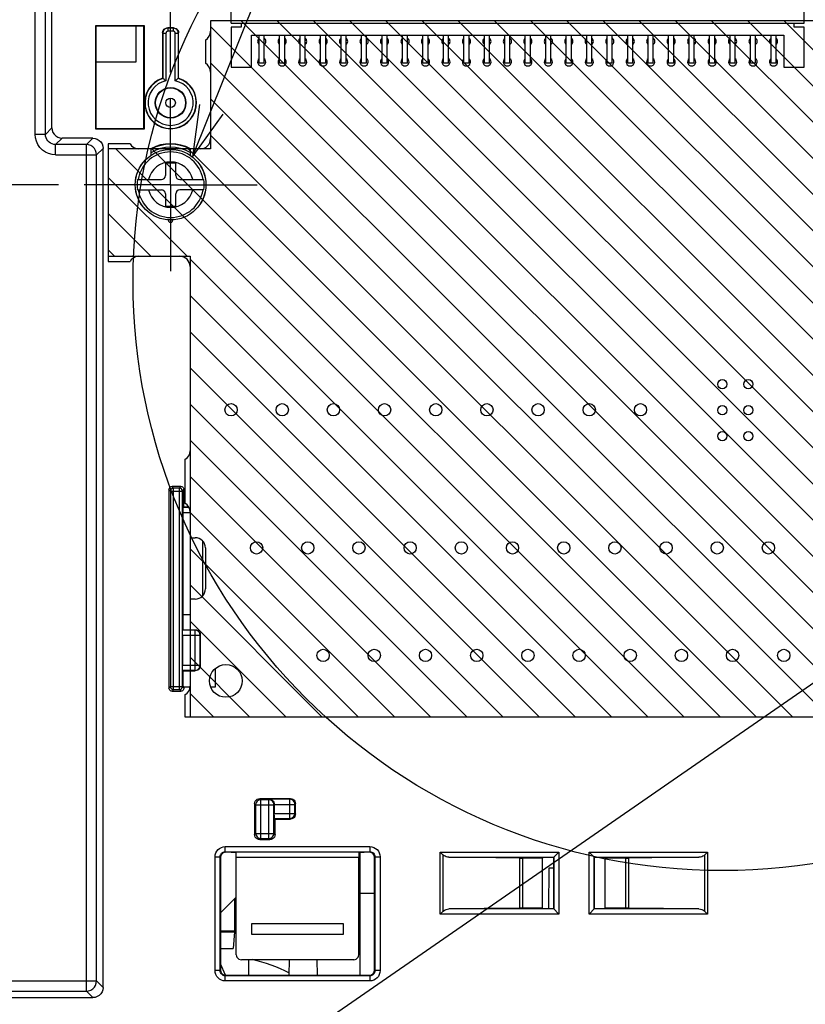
# Model space of a CAD drawing. Extents: x 0 to 420, y 0 to 297.
# Tile 57 of 67: x 280 to 310, y 205 to 243. Entities that reach past the tile are written whole.
import ezdxf

# ---------------------------------------------------------------- set-up
doc = ezdxf.new("R2010")
doc.units = 0
doc.header["$LTSCALE"] = 23.1
doc.linetypes.add('CENTER', pattern=[0.6, 0.375, -0.075, 0.075, -0.075])
doc.layers.get('0').update_dxf_attribs({"linetype": 'CONTINUOUS'})
for name, color, linetype in [('ALL_AXIS', 7, 'CONTINUOUS'), ('ALL_DIM', 7, 'CONTINUOUS'), ('ALL_FEATURES', 7, 'CONTINUOUS'), ('ALL_NOTE', 7, 'CONTINUOUS')]:
    doc.layers.add(name, color=color, linetype=linetype)
doc.dimstyles.get("Standard").update_dxf_attribs({"dimtxt": 2.5, "dimasz": 2.5, "dimexe": 1.25, "dimexo": 0.625, "dimtad": 1, "dimcen": 2.5, "dimazin": 3, "dimtfac": 1, "dimtmove": 0, "dimatfit": 3})

# ---------------------------------------------------------------- blocks, each defined once
blk = doc.blocks.new('_OPEN')
at = {"color": 0, "linetype": 'BYBLOCK'}
for p, q in [((0, 0), (-1, 0.25)), ((-1, -0.25), (0, 0)), ((-1, 0), (0, 0))]:
    blk.add_line(p, q, dxfattribs=at)
blk = doc.blocks.new('*D17')
at = {"layer": 'ALL_DIM', "color": 2, "linetype": 'CONTINUOUS'}
for p, q in [((281.111, 236.693), (222.873, 236.693)), ((223.873, 236.693), (223.873, 205.543)), ((223.873, 174.393), (223.873, 205.543)), ((265.052, 174.393), (222.873, 174.393))]:
    blk.add_line(p, q, dxfattribs=at)
at = {"layer": 'ALL_DIM', "color": 2, "linetype": 'CONTINUOUS', "xscale": 2, "yscale": 2, "zscale": 2}
for p, rotation in [((223.873, 236.693), 90), ((223.873, 174.393), 270)]:
    blk.add_blockref('_OPEN', p, dxfattribs=dict(at, rotation=rotation))
blk = doc.blocks.new('*D33')
at = {"layer": 'ALL_DIM', "color": 2, "linetype": 'CONTINUOUS'}
for p, q in [((269.452, 178.793), (269.452, 268.581)), ((285.492, 241.074), (285.492, 268.581)), ((269.452, 267.581), (277.472, 267.581)), ((285.492, 267.581), (277.472, 267.581))]:
    blk.add_line(p, q, dxfattribs=at)
at = {"layer": 'ALL_DIM', "color": 2, "linetype": 'CONTINUOUS', "xscale": 2, "yscale": 2, "zscale": 2, "rotation": 180}
blk.add_blockref('_OPEN', (269.452, 267.581), dxfattribs=at)
at = {"layer": 'ALL_DIM', "color": 2, "linetype": 'CONTINUOUS', "xscale": 2, "yscale": 2, "zscale": 2}
blk.add_blockref('_OPEN', (285.492, 267.581), dxfattribs=at)

msp = doc.modelspace()

# ---------------------------------------------------------------- linework, layer by layer
at = {"color": 7, "linetype": 'CONTINUOUS'}
for p, q in [((284.152, 241.493), (284.152, 242.893)), ((287.052, 243.093), (287.052, 238.093)), ((325.252, 243.093), (287.052, 243.093)), ((282.572, 241.493), (284.152, 241.493)), ((283.052, 238.093), (283.052, 233.893)), ((287.052, 238.093), (283.052, 238.093)), ((283.052, 233.893), (286.252, 233.893)), ((286.252, 233.893), (286.252, 215.893)), ((286.252, 215.893), (327.452, 215.893)), ((287.992, 208.773), (287.992, 207.522)), ((287.991, 207.487), (287.933, 206.833)), ((287.445, 206.833), (287.933, 206.833))]:
    msp.add_line(p, q, dxfattribs=at)
at = {"color": 2, "linetype": 'CONTINUOUS'}
for p, q in [((314.034, 215.893), (287.052, 242.875)), ((315.448, 215.893), (288.248, 243.093)), ((316.862, 215.893), (289.662, 243.093)), ((318.277, 215.893), (291.077, 243.093)), ((319.691, 215.893), (292.491, 243.093)), ((321.105, 215.893), (293.905, 243.093)), ((322.519, 215.893), (295.319, 243.093)), ((323.934, 215.893), (296.734, 243.093)), ((325.348, 215.893), (298.148, 243.093)), ((326.762, 215.893), (299.562, 243.093)), ((327.452, 216.617), (300.976, 243.093)), ((327.452, 218.031), (302.39, 243.093)), ((327.452, 219.445), (303.805, 243.093)), ((327.452, 220.86), (305.219, 243.093)), ((327.452, 222.274), (306.633, 243.093)), ((327.452, 223.688), (308.047, 243.093)), ((327.452, 225.102), (309.461, 243.093)), ((312.62, 215.893), (287.052, 241.461)), ((311.206, 215.893), (287.052, 240.046)), ((309.791, 215.893), (287.052, 238.632)), ((305.549, 215.893), (283.349, 238.093)), ((306.963, 215.893), (284.763, 238.093)), ((308.377, 215.893), (286.177, 238.093)), ((286.135, 233.893), (283.052, 236.975)), ((284.72, 233.893), (283.052, 235.561)), ((283.306, 233.893), (283.052, 234.147)), ((304.135, 215.893), (286.252, 233.775)), ((302.72, 215.893), (286.252, 232.361)), ((301.306, 215.893), (286.252, 230.947)), ((299.892, 215.893), (286.252, 229.533)), ((298.478, 215.893), (286.252, 228.118)), ((297.063, 215.893), (286.252, 226.704)), ((295.649, 215.893), (286.252, 225.29)), ((294.235, 215.893), (286.252, 223.876)), ((292.821, 215.893), (286.252, 222.462)), ((291.407, 215.893), (286.252, 221.047)), ((289.992, 215.893), (286.252, 219.633)), ((288.578, 215.893), (286.252, 218.219)), ((287.164, 215.893), (286.252, 216.805))]:
    msp.add_line(p, q, dxfattribs=at)
msp.add_circle((307.056, 232.907), 23.029, dxfattribs=at)
at = {"layer": 'ALL_AXIS', "color": 7, "linetype": 'CONTINUOUS'}
for p, q in [((287.052, 243.093), (287.052, 242.693)), ((287.852, 243.093), (287.052, 243.093)), ((316.052, 243.093), (310.252, 243.093)), ((286.852, 242.346), (286.852, 241.439)), ((287.052, 241.093), (287.052, 238.493)), ((283.052, 238.293), (283.052, 233.693)), ((283.906, 238.293), (283.052, 238.293)), ((284.732, 238.093), (284.252, 238.093)), ((284.732, 237.824), (284.732, 238.093)), ((286.252, 238.093), (286.252, 237.824)), ((286.652, 238.093), (286.252, 238.093)), ((283.052, 233.693), (283.906, 233.693)), ((284.252, 233.893), (285.852, 233.893)), ((286.252, 233.493), (286.252, 226.293)), ((286.052, 225.946), (286.052, 224.239)), ((286.252, 223.893), (286.252, 222.893)), ((286.252, 222.893), (286.452, 222.893)), ((286.852, 222.493), (286.852, 220.893)), ((286.252, 220.493), (286.252, 219.293)), ((286.452, 220.493), (286.252, 220.493)), ((286.252, 217.693), (286.252, 217.093)), ((286.052, 216.746), (286.052, 215.893)), ((286.052, 215.893), (313.652, 215.893))]:
    msp.add_line(p, q, dxfattribs=at)
at = {"layer": 'ALL_AXIS', "color": 7, "linetype": 'CENTER'}
for q in [(285.492, 240.074), (282.111, 236.693), (285.492, 233.312), (288.873, 236.693)]:
    msp.add_line((285.492, 236.693), q, dxfattribs=at)
at = {"layer": 'ALL_AXIS', "color": 7, "linetype": 'CONTINUOUS'}
for centre, radius in [((307.052, 228.893), 0.18), ((308.068, 228.893), 0.18), ((287.852, 227.893), 0.24), ((289.852, 227.893), 0.24), ((291.852, 227.893), 0.24), ((293.852, 227.893), 0.24), ((295.852, 227.893), 0.24), ((297.852, 227.893), 0.24), ((299.852, 227.893), 0.24), ((301.852, 227.893), 0.24), ((303.852, 227.893), 0.24), ((307.052, 227.877), 0.18), ((308.068, 227.877), 0.18), ((307.052, 226.861), 0.18), ((308.068, 226.861), 0.18), ((288.852, 222.493), 0.24), ((290.852, 222.493), 0.24), ((292.852, 222.493), 0.24), ((294.852, 222.493), 0.24), ((296.852, 222.493), 0.24), ((298.852, 222.493), 0.24), ((300.852, 222.493), 0.24), ((302.852, 222.493), 0.24), ((304.852, 222.493), 0.24), ((306.852, 222.493), 0.24), ((308.852, 222.493), 0.24), ((291.452, 218.293), 0.24), ((293.452, 218.293), 0.24), ((295.452, 218.293), 0.24), ((297.452, 218.293), 0.24), ((299.452, 218.293), 0.24), ((301.452, 218.293), 0.24), ((303.452, 218.293), 0.24), ((305.452, 218.293), 0.24), ((307.452, 218.293), 0.24), ((309.452, 218.293), 0.24), ((287.652, 217.293), 0.64)]:
    msp.add_circle(centre, radius, dxfattribs=at)
for centre, radius, start, end in [((286.652, 242.693), 0.4, 300, 0), ((289.052, 242.293), 0.16, 128.8371, 231.1629), ((289.052, 242.293), 0.16, 308.8371, 51.1629), ((289.852, 242.293), 0.16, 128.8371, 231.1629), ((289.852, 242.293), 0.16, 308.8371, 51.1629), ((290.652, 242.293), 0.16, 128.8371, 231.1629), ((290.652, 242.293), 0.16, 308.8371, 51.1629), ((291.452, 242.293), 0.16, 128.8371, 231.1629), ((291.452, 242.293), 0.16, 308.8371, 51.1629), ((292.252, 242.293), 0.16, 128.8371, 231.1629), ((292.252, 242.293), 0.16, 308.8371, 51.1629), ((293.052, 242.293), 0.16, 128.8371, 231.1629), ((293.052, 242.293), 0.16, 308.8371, 51.1629), ((293.852, 242.293), 0.16, 128.8371, 231.1629), ((293.852, 242.293), 0.16, 308.8371, 51.1629), ((294.652, 242.293), 0.16, 128.8371, 231.1629), ((294.652, 242.293), 0.16, 308.8371, 51.1629), ((295.452, 242.293), 0.16, 128.8371, 231.1629), ((295.452, 242.293), 0.16, 308.8371, 51.1629), ((296.252, 242.293), 0.16, 128.8371, 231.1629), ((296.252, 242.293), 0.16, 308.8371, 51.1629), ((297.052, 242.293), 0.16, 128.8371, 231.1629), ((297.052, 242.293), 0.16, 308.8371, 51.1629), ((297.852, 242.293), 0.16, 128.8371, 231.1629), ((297.852, 242.293), 0.16, 308.8371, 51.1629), ((298.652, 242.293), 0.16, 128.8371, 231.1629), ((298.652, 242.293), 0.16, 308.8371, 51.1629), ((299.452, 242.293), 0.16, 128.8371, 231.1629), ((299.452, 242.293), 0.16, 308.8371, 51.1629), ((300.252, 242.293), 0.16, 128.8371, 231.1629), ((300.252, 242.293), 0.16, 308.8371, 51.1629), ((301.052, 242.293), 0.16, 128.8371, 231.1629), ((301.052, 242.293), 0.16, 308.8371, 51.1629), ((301.852, 242.293), 0.16, 128.8371, 231.1629), ((301.852, 242.293), 0.16, 308.8371, 51.1629), ((302.652, 242.293), 0.16, 128.8371, 231.1629), ((302.652, 242.293), 0.16, 308.8371, 51.1629), ((303.452, 242.293), 0.16, 128.8371, 231.1629), ((303.452, 242.293), 0.16, 308.8371, 51.1629), ((304.252, 242.293), 0.16, 128.8371, 231.1629), ((304.252, 242.293), 0.16, 308.8371, 51.1629), ((305.052, 242.293), 0.16, 128.8371, 231.1629), ((305.052, 242.293), 0.16, 308.8371, 51.1629), ((305.852, 242.293), 0.16, 128.8371, 231.1629), ((305.852, 242.293), 0.16, 308.8371, 51.1629), ((306.652, 242.293), 0.16, 128.8371, 231.1629), ((306.652, 242.293), 0.16, 308.8371, 51.1629), ((307.452, 242.293), 0.16, 128.8371, 231.1629), ((307.452, 242.293), 0.16, 308.8371, 51.1629), ((308.252, 242.293), 0.16, 128.8371, 231.1629), ((308.252, 242.293), 0.16, 308.8371, 51.1629), ((309.052, 242.293), 0.16, 128.8371, 231.1629), ((309.052, 242.293), 0.16, 308.8371, 51.1629), ((286.652, 241.093), 0.4, 360, 60), ((289.052, 241.493), 0.16, 128.8371, 51.1629), ((289.852, 241.493), 0.16, 128.8371, 51.1629), ((290.652, 241.493), 0.16, 128.8371, 51.1629), ((291.452, 241.493), 0.16, 128.8371, 51.1629), ((292.252, 241.493), 0.16, 128.8371, 51.1629), ((293.052, 241.493), 0.16, 128.8371, 51.1629), ((293.852, 241.493), 0.16, 128.8371, 51.1629), ((294.652, 241.493), 0.16, 128.8371, 51.1629), ((295.452, 241.493), 0.16, 128.8371, 51.1629), ((296.252, 241.493), 0.16, 128.8371, 51.1629), ((297.052, 241.493), 0.16, 128.8371, 51.1629), ((297.852, 241.493), 0.16, 128.8371, 51.1629), ((298.652, 241.493), 0.16, 128.8371, 51.1629), ((299.452, 241.493), 0.16, 128.8371, 51.1629), ((300.252, 241.493), 0.16, 128.8371, 51.1629), ((301.052, 241.493), 0.16, 128.8371, 51.1629), ((301.852, 241.493), 0.16, 128.8371, 51.1629), ((302.652, 241.493), 0.16, 128.8371, 51.1629), ((303.452, 241.493), 0.16, 128.8371, 51.1629), ((304.252, 241.493), 0.16, 128.8371, 51.1629), ((305.052, 241.493), 0.16, 128.8371, 51.1629), ((305.852, 241.493), 0.16, 128.8371, 51.1629), ((306.652, 241.493), 0.16, 128.8371, 51.1629), ((307.452, 241.493), 0.16, 128.8371, 51.1629), ((308.252, 241.493), 0.16, 128.8371, 51.1629), ((309.052, 241.493), 0.16, 128.8371, 51.1629), ((284.252, 238.493), 0.4, 210, 270), ((286.652, 238.493), 0.4, 270, 0), ((285.492, 235.293), 0.08, 157.5, 22.5), ((284.252, 233.493), 0.4, 90, 150), ((285.852, 233.493), 0.4, 360, 90), ((285.852, 226.293), 0.4, 300, 0), ((285.852, 223.893), 0.4, 360, 60), ((286.452, 222.493), 0.4, 360, 90), ((286.452, 220.893), 0.4, 270, 0), ((285.852, 217.093), 0.4, 300, 0)]:
    msp.add_arc(centre, radius, start, end, dxfattribs=at)
at = {"layer": 'ALL_AXIS', "color": 3, "linetype": 'CONTINUOUS'}
msp.add_arc((287.092, 199.793), 6.8, 63.4519, 76.4576, dxfattribs=at)
at = {"layer": 'ALL_FEATURES', "color": 9, "linetype": 'CONTINUOUS'}
for p, q in [((280.199, 238.66), (280.199, 258.86)), ((280.599, 238.66), (280.599, 258.46)), ((285.191, 242.614), (285.18, 242.625)), ((285.191, 242.614), (285.191, 240.848)), ((285.191, 242.614), (285.311, 242.614)), ((285.311, 242.614), (285.311, 240.755)), ((285.391, 242.814), (285.38, 242.825)), ((285.391, 242.694), (285.391, 242.814)), ((285.594, 242.814), (285.391, 242.814)), ((285.594, 242.694), (285.391, 242.694)), ((285.594, 242.814), (285.604, 242.825)), ((285.594, 242.814), (285.594, 242.694)), ((285.674, 240.755), (285.674, 242.614)), ((285.674, 242.614), (285.794, 242.614)), ((285.794, 242.614), (285.804, 242.625)), ((285.794, 240.848), (285.794, 242.614)), ((280.599, 238.66), (280.199, 238.66)), ((280.852, 238.913), (280.599, 238.66)), ((281.252, 238.513), (280.999, 238.26)), ((280.999, 237.86), (280.999, 238.26)), ((282.199, 238.26), (280.999, 238.26)), ((282.199, 238.26), (282.452, 238.513)), ((282.199, 205.166), (282.199, 238.26)), ((282.599, 237.86), (282.852, 238.113)), ((280.999, 237.86), (282.599, 237.86)), ((282.599, 205.566), (282.599, 237.86)), ((285.61, 224.832), (285.549, 224.893)), ((285.61, 216.954), (285.61, 224.832)), ((285.833, 224.832), (285.61, 224.832)), ((285.833, 224.832), (285.894, 224.893)), ((285.833, 216.954), (285.833, 224.832)), ((285.49, 224.712), (285.429, 224.773)), ((285.49, 224.712), (285.49, 217.074)), ((285.49, 224.712), (285.953, 224.712)), ((285.953, 224.712), (286.014, 224.773)), ((285.953, 217.074), (285.953, 224.712)), ((286.209, 224.068), (285.99, 224.068)), ((286.252, 223.868), (285.986, 223.868)), ((286.748, 220.627), (286.748, 222.759)), ((285.958, 219.082), (286.642, 219.082)), ((286.442, 219.282), (285.962, 219.282)), ((286.452, 219.293), (286.442, 219.282)), ((286.442, 219.282), (286.442, 217.703)), ((286.652, 219.093), (286.642, 219.082)), ((286.642, 219.082), (286.642, 217.903)), ((286.642, 217.903), (285.958, 217.903)), ((286.642, 217.903), (286.652, 217.893)), ((286.442, 217.703), (285.962, 217.703)), ((286.442, 217.703), (286.452, 217.693)), ((285.49, 217.074), (285.429, 217.013)), ((285.49, 217.074), (285.953, 217.074)), ((285.61, 216.954), (285.549, 216.893)), ((285.61, 216.954), (285.833, 216.954)), ((285.833, 216.954), (285.894, 216.893)), ((285.953, 217.074), (286.014, 217.013)), ((288.815, 212.45), (288.772, 212.493)), ((289.015, 212.65), (288.972, 212.693)), ((289.015, 211.135), (289.015, 212.65)), ((289.329, 212.65), (289.015, 212.65)), ((289.329, 212.65), (289.348, 212.668)), ((289.329, 211.135), (289.329, 212.65)), ((290.148, 212.668), (289.348, 212.668)), ((289.529, 212.45), (289.544, 212.465)), ((289.544, 212.468), (290.348, 212.468)), ((290.148, 212.668), (290.172, 212.693)), ((290.148, 211.917), (290.148, 212.668)), ((290.348, 212.468), (290.372, 212.493)), ((290.348, 212.117), (290.348, 212.468)), ((288.815, 212.45), (288.815, 211.335)), ((288.815, 212.45), (289.529, 212.45)), ((289.529, 211.335), (289.529, 212.45)), ((289.544, 212.117), (290.348, 212.117)), ((290.348, 212.117), (290.372, 212.093)), ((289.548, 211.917), (290.148, 211.917)), ((290.148, 211.917), (290.172, 211.893)), ((288.815, 211.335), (288.772, 211.293)), ((288.815, 211.335), (289.529, 211.335)), ((289.529, 211.335), (289.572, 211.293)), ((289.015, 211.135), (288.972, 211.093)), ((289.015, 211.135), (289.329, 211.135)), ((289.329, 211.135), (289.372, 211.093)), ((287.628, 210.617), (287.628, 210.817)), ((287.628, 210.817), (293.277, 210.817)), ((287.628, 210.617), (287.645, 210.6)), ((287.628, 210.617), (293.277, 210.617)), ((292.849, 210.596), (288.056, 210.596)), ((293.277, 210.617), (293.259, 210.6)), ((293.277, 210.817), (293.277, 210.617)), ((296.028, 208.182), (296.028, 210.603)), ((296.028, 210.603), (300.663, 210.603)), ((300.663, 210.603), (300.663, 208.182)), ((301.842, 208.182), (301.842, 210.603)), ((301.842, 210.603), (306.476, 210.603)), ((306.476, 210.603), (306.476, 208.182)), ((287.228, 205.968), (287.228, 210.417)), ((287.228, 210.417), (287.428, 210.417)), ((287.428, 205.968), (287.428, 210.417)), ((287.428, 210.417), (287.445, 210.4)), ((292.845, 210.396), (288.059, 210.396)), ((293.477, 210.417), (293.459, 210.4)), ((293.477, 210.417), (293.477, 205.968)), ((293.477, 210.417), (293.677, 210.417)), ((293.677, 210.417), (293.677, 205.968)), ((296.145, 208.299), (296.145, 210.487)), ((296.368, 210.403), (300.463, 210.403)), ((299.12, 210.369), (299.12, 208.417)), ((299.237, 210.368), (299.237, 208.417)), ((300.463, 210.403), (300.463, 208.382)), ((302.042, 208.382), (302.042, 210.403)), ((302.042, 210.403), (306.137, 210.403)), ((303.268, 210.368), (303.268, 208.417)), ((303.384, 210.369), (303.384, 208.417)), ((306.359, 210.487), (306.359, 208.299)), ((292.892, 208.993), (293.459, 208.993)), ((300.463, 208.382), (296.368, 208.382)), ((306.137, 208.382), (302.042, 208.382)), ((288.059, 207.896), (287.992, 207.896)), ((300.663, 208.182), (296.028, 208.182)), ((306.476, 208.182), (301.842, 208.182)), ((287.445, 207.522), (287.992, 207.522)), ((287.445, 207.487), (287.991, 207.487)), ((287.428, 205.968), (287.228, 205.968)), ((287.428, 205.968), (287.445, 205.986)), ((293.477, 205.968), (293.459, 205.986)), ((293.677, 205.968), (293.477, 205.968)), ((264.142, 205.566), (282.599, 205.566)), ((282.599, 205.566), (282.852, 205.313)), ((287.628, 205.768), (287.645, 205.786)), ((287.628, 205.568), (287.628, 205.768)), ((293.277, 205.768), (287.628, 205.768)), ((293.277, 205.568), (287.628, 205.568)), ((293.277, 205.768), (293.259, 205.786)), ((293.277, 205.768), (293.277, 205.568)), ((264.499, 205.166), (282.199, 205.166)), ((282.199, 205.166), (282.452, 204.913))]:
    msp.add_line(p, q, dxfattribs=at)
at = {"layer": 'ALL_FEATURES', "color": 7, "linetype": 'CONTINUOUS'}
for p, q in [((287.852, 243.013), (287.852, 247.533)), ((310.252, 243.013), (310.252, 247.533)), ((280.852, 238.913), (280.852, 244.625)), ((282.557, 242.907), (282.557, 238.878)), ((282.557, 242.907), (282.572, 242.893)), ((284.467, 242.907), (282.557, 242.907)), ((282.572, 242.893), (282.572, 238.893)), ((284.452, 242.893), (282.572, 242.893)), ((284.467, 242.907), (284.452, 242.893)), ((284.452, 238.893), (284.452, 242.893)), ((284.467, 238.878), (284.467, 242.907)), ((287.852, 243.013), (310.252, 243.013)), ((288.252, 243.013), (288.252, 242.853)), ((309.852, 242.853), (309.852, 243.013)), ((285.18, 242.625), (285.18, 240.855)), ((285.604, 242.825), (285.38, 242.825)), ((285.804, 240.855), (285.804, 242.625)), ((287.852, 242.853), (287.852, 241.293)), ((288.252, 242.853), (287.852, 242.853)), ((288.652, 241.293), (288.652, 242.533)), ((288.652, 242.533), (309.452, 242.533)), ((288.952, 241.443), (288.952, 242.533)), ((289.152, 241.443), (289.152, 242.533)), ((289.752, 241.443), (289.752, 242.533)), ((289.952, 241.443), (289.952, 242.533)), ((290.552, 241.443), (290.552, 242.533)), ((290.752, 241.443), (290.752, 242.533)), ((291.352, 241.443), (291.352, 242.533)), ((291.552, 241.443), (291.552, 242.533)), ((292.152, 241.443), (292.152, 242.533)), ((292.352, 241.443), (292.352, 242.533)), ((292.952, 241.443), (292.952, 242.533)), ((293.152, 241.443), (293.152, 242.533)), ((293.752, 241.443), (293.752, 242.533)), ((293.952, 241.443), (293.952, 242.533)), ((294.552, 241.443), (294.552, 242.533)), ((294.752, 241.443), (294.752, 242.533)), ((295.352, 241.443), (295.352, 242.533)), ((295.552, 241.443), (295.552, 242.533)), ((296.152, 241.443), (296.152, 242.533)), ((296.352, 241.443), (296.352, 242.533)), ((296.952, 241.443), (296.952, 242.533)), ((297.152, 241.443), (297.152, 242.533)), ((297.752, 241.443), (297.752, 242.533)), ((297.952, 241.443), (297.952, 242.533)), ((298.552, 241.443), (298.552, 242.533)), ((298.752, 241.443), (298.752, 242.533)), ((299.352, 241.443), (299.352, 242.533)), ((299.552, 241.443), (299.552, 242.533)), ((300.152, 241.443), (300.152, 242.533)), ((300.352, 241.443), (300.352, 242.533)), ((300.952, 241.443), (300.952, 242.533)), ((301.152, 241.443), (301.152, 242.533)), ((301.752, 241.443), (301.752, 242.533)), ((301.952, 241.443), (301.952, 242.533)), ((302.552, 241.443), (302.552, 242.533)), ((302.752, 241.443), (302.752, 242.533)), ((303.352, 241.443), (303.352, 242.533)), ((303.552, 241.443), (303.552, 242.533)), ((304.152, 241.443), (304.152, 242.533)), ((304.352, 241.443), (304.352, 242.533)), ((304.952, 241.443), (304.952, 242.533)), ((305.152, 241.443), (305.152, 242.533)), ((305.752, 241.443), (305.752, 242.533)), ((305.952, 241.443), (305.952, 242.533)), ((306.552, 241.443), (306.552, 242.533)), ((306.752, 241.443), (306.752, 242.533)), ((307.352, 241.443), (307.352, 242.533)), ((307.552, 241.443), (307.552, 242.533)), ((308.152, 241.443), (308.152, 242.533)), ((308.352, 241.443), (308.352, 242.533)), ((308.952, 241.443), (308.952, 242.533)), ((309.152, 241.443), (309.152, 242.533)), ((309.452, 242.533), (309.452, 241.293)), ((310.252, 242.853), (309.852, 242.853)), ((310.252, 241.293), (310.252, 242.853)), ((289.152, 241.443), (288.952, 241.443)), ((289.952, 241.443), (289.752, 241.443)), ((290.752, 241.443), (290.552, 241.443)), ((291.552, 241.443), (291.352, 241.443)), ((292.352, 241.443), (292.152, 241.443)), ((293.152, 241.443), (292.952, 241.443)), ((293.952, 241.443), (293.752, 241.443)), ((294.752, 241.443), (294.552, 241.443)), ((295.552, 241.443), (295.352, 241.443)), ((296.352, 241.443), (296.152, 241.443)), ((297.152, 241.443), (296.952, 241.443)), ((297.952, 241.443), (297.752, 241.443)), ((298.752, 241.443), (298.552, 241.443)), ((299.552, 241.443), (299.352, 241.443)), ((300.352, 241.443), (300.152, 241.443)), ((301.152, 241.443), (300.952, 241.443)), ((301.952, 241.443), (301.752, 241.443)), ((302.752, 241.443), (302.552, 241.443)), ((303.552, 241.443), (303.352, 241.443)), ((304.352, 241.443), (304.152, 241.443)), ((305.152, 241.443), (304.952, 241.443)), ((305.952, 241.443), (305.752, 241.443)), ((306.752, 241.443), (306.552, 241.443)), ((307.552, 241.443), (307.352, 241.443)), ((308.352, 241.443), (308.152, 241.443)), ((309.152, 241.443), (308.952, 241.443)), ((287.852, 241.293), (288.652, 241.293)), ((309.452, 241.293), (310.252, 241.293)), ((285.794, 240.848), (285.78, 240.838)), ((285.804, 240.855), (285.794, 240.848)), ((282.557, 238.878), (282.572, 238.893)), ((282.557, 238.878), (284.467, 238.878)), ((282.572, 238.893), (284.452, 238.893)), ((284.467, 238.878), (284.452, 238.893)), ((282.452, 238.513), (281.252, 238.513)), ((282.852, 205.313), (282.852, 238.113)), ((285.292, 237.533), (285.292, 237.053)), ((285.692, 237.533), (285.292, 237.533)), ((285.692, 237.053), (285.692, 237.533)), ((284.196, 236.893), (285.132, 236.893)), ((285.852, 236.893), (286.789, 236.893)), ((284.196, 236.493), (285.132, 236.493)), ((285.292, 236.333), (285.292, 235.853)), ((285.692, 235.853), (285.692, 236.333)), ((286.789, 236.493), (285.852, 236.493)), ((285.292, 235.853), (285.692, 235.853)), ((285.894, 224.893), (285.549, 224.893)), ((285.429, 224.773), (285.429, 217.013)), ((286.014, 224.093), (286.014, 224.773)), ((286.014, 224.093), (285.99, 224.068)), ((286.199, 224.093), (286.014, 224.093)), ((285.986, 219.893), (285.986, 223.868)), ((285.986, 219.893), (285.972, 219.879)), ((285.972, 219.879), (285.972, 219.293)), ((285.986, 219.893), (286.252, 219.893)), ((285.958, 219.082), (285.958, 217.903)), ((285.972, 219.293), (285.962, 219.282)), ((285.972, 219.293), (286.452, 219.293)), ((286.652, 217.893), (286.652, 219.093)), ((285.962, 217.703), (285.972, 217.693)), ((285.972, 217.693), (285.972, 217.107)), ((285.972, 217.693), (286.452, 217.693)), ((287.252, 217.065), (287.252, 217.792)), ((286.014, 217.065), (285.972, 217.107)), ((285.549, 216.893), (285.894, 216.893)), ((286.014, 217.013), (286.014, 217.065)), ((286.014, 217.065), (286.252, 217.065)), ((287.058, 217.065), (287.252, 217.065)), ((288.772, 212.493), (288.772, 211.293)), ((288.972, 212.693), (290.172, 212.693)), ((289.544, 212.465), (289.544, 212.117)), ((290.372, 212.093), (290.372, 212.493)), ((289.572, 211.893), (289.548, 211.917)), ((289.572, 211.293), (289.572, 211.893)), ((289.572, 211.893), (290.172, 211.893)), ((288.972, 211.093), (289.372, 211.093)), ((287.856, 210.6), (287.645, 210.6)), ((288.056, 210.596), (288.056, 210.596)), ((292.849, 210.596), (292.849, 210.596)), ((292.892, 210.598), (292.892, 205.786)), ((293.259, 210.6), (293.049, 210.6)), ((296.145, 210.487), (296.028, 210.603)), ((300.452, 210.393), (300.663, 210.603)), ((301.842, 210.603), (302.052, 210.393)), ((306.359, 210.487), (306.476, 210.603)), ((287.445, 210.4), (287.445, 205.986)), ((288.059, 206.593), (288.059, 210.396)), ((292.845, 206.593), (292.845, 210.396)), ((293.459, 205.986), (293.459, 210.4)), ((299.12, 210.369), (296.368, 210.403)), ((300.028, 210.368), (299.237, 210.368)), ((300.028, 210.368), (300.052, 210.393)), ((300.028, 208.417), (300.028, 210.368)), ((300.452, 210.393), (300.052, 210.393)), ((300.452, 210.393), (300.452, 208.393)), ((302.052, 208.393), (302.052, 210.393)), ((302.452, 210.393), (302.052, 210.393)), ((302.477, 210.368), (302.452, 210.393)), ((302.477, 208.417), (302.477, 210.368)), ((303.268, 210.368), (302.477, 210.368)), ((306.137, 210.403), (303.384, 210.369)), ((300.271, 208.393), (300.285, 209.993)), ((300.285, 209.993), (300.452, 209.993)), ((287.445, 208.226), (288.059, 208.84)), ((296.145, 208.299), (296.028, 208.182)), ((299.12, 208.417), (296.368, 208.382)), ((300.028, 208.417), (299.237, 208.417)), ((300.028, 208.417), (300.052, 208.393)), ((300.052, 208.393), (300.452, 208.393)), ((300.452, 208.393), (300.663, 208.182)), ((301.842, 208.182), (302.052, 208.393)), ((302.052, 208.393), (302.452, 208.393)), ((302.477, 208.417), (302.452, 208.393)), ((303.268, 208.417), (302.477, 208.417)), ((306.137, 208.382), (303.384, 208.417)), ((306.359, 208.299), (306.476, 208.182)), ((287.992, 207.522), (287.991, 207.487)), ((292.252, 207.793), (288.652, 207.793)), ((288.652, 207.393), (292.252, 207.393)), ((292.645, 206.393), (288.259, 206.393)), ((288.532, 206.393), (288.532, 205.786)), ((290.128, 205.786), (290.133, 206.393)), ((291.211, 206.393), (291.216, 205.786)), ((287.632, 205.788), (287.445, 206.237)), ((287.645, 205.786), (293.259, 205.786)), ((262.792, 204.913), (282.452, 204.913))]:
    msp.add_line(p, q, dxfattribs=at)
at = {"layer": 'ALL_FEATURES', "color": 3, "linetype": 'CONTINUOUS'}
msp.add_line((292.845, 210.193), (292.892, 210.193), dxfattribs=at)
at = {"layer": 'ALL_FEATURES', "color": 7, "linetype": 'CONTINUOUS'}
for points in [[(285.18, 242.625), (285.187, 242.676), (285.207, 242.725), (285.239, 242.766), (285.28, 242.798), (285.329, 242.818), (285.38, 242.825)], [(285.604, 242.825), (285.656, 242.818), (285.704, 242.798), (285.745, 242.766), (285.777, 242.725), (285.797, 242.676), (285.804, 242.625)], [(285.18, 240.855), (285.194, 240.845), (285.204, 240.838), (285.221, 240.825), (285.245, 240.807), (285.276, 240.783), (285.311, 240.755)], [(285.78, 240.838), (285.763, 240.825), (285.739, 240.807), (285.709, 240.783), (285.674, 240.755)], [(280.852, 238.913), (280.862, 238.824), (280.892, 238.739), (280.939, 238.663), (281.003, 238.6), (281.079, 238.552), (281.163, 238.523), (281.252, 238.513)], [(282.452, 238.513), (282.541, 238.503), (282.626, 238.473), (282.702, 238.426), (282.765, 238.362), (282.812, 238.286), (282.842, 238.202), (282.852, 238.113)], [(285.429, 224.773), (285.433, 224.804), (285.445, 224.833), (285.464, 224.858), (285.489, 224.877), (285.518, 224.889), (285.549, 224.893)], [(285.61, 224.832), (285.579, 224.828), (285.55, 224.816), (285.525, 224.797), (285.506, 224.772), (285.494, 224.743), (285.49, 224.712)], [(285.953, 224.712), (285.949, 224.743), (285.937, 224.772), (285.918, 224.797), (285.893, 224.816), (285.864, 224.828), (285.833, 224.832)], [(285.894, 224.893), (285.925, 224.889), (285.954, 224.877), (285.979, 224.858), (285.998, 224.833), (286.01, 224.804), (286.014, 224.773)], [(285.986, 223.868), (285.986, 223.92), (285.987, 223.967), (285.987, 224.009), (285.988, 224.04), (285.989, 224.061), (285.99, 224.068)], [(285.958, 219.082), (285.958, 219.134), (285.959, 219.181), (285.959, 219.222), (285.96, 219.254), (285.961, 219.275), (285.962, 219.282)], [(286.452, 219.293), (286.504, 219.286), (286.552, 219.266), (286.594, 219.234), (286.625, 219.193), (286.645, 219.145), (286.652, 219.093)], [(285.962, 217.703), (285.961, 217.711), (285.96, 217.731), (285.959, 217.763), (285.959, 217.804), (285.958, 217.852), (285.958, 217.903)], [(286.652, 217.893), (286.645, 217.841), (286.625, 217.793), (286.594, 217.751), (286.552, 217.72), (286.504, 217.7), (286.452, 217.693)], [(285.549, 216.893), (285.518, 216.897), (285.489, 216.909), (285.464, 216.928), (285.445, 216.953), (285.433, 216.982), (285.429, 217.013)], [(286.014, 217.013), (286.01, 216.982), (285.998, 216.953), (285.979, 216.928), (285.954, 216.909), (285.925, 216.897), (285.894, 216.893)], [(288.772, 212.493), (288.779, 212.545), (288.799, 212.593), (288.831, 212.634), (288.872, 212.666), (288.92, 212.686), (288.972, 212.693)], [(289.348, 212.668), (289.38, 212.665), (289.412, 212.656), (289.444, 212.641), (289.473, 212.62), (289.5, 212.592), (289.522, 212.558), (289.538, 212.516), (289.544, 212.468)], [(290.172, 212.693), (290.224, 212.686), (290.272, 212.666), (290.314, 212.634), (290.345, 212.593), (290.365, 212.545), (290.372, 212.493)], [(289.548, 211.917), (289.547, 211.925), (289.546, 211.945), (289.545, 211.977), (289.545, 212.018), (289.544, 212.066), (289.544, 212.117)], [(290.372, 212.093), (290.365, 212.041), (290.345, 211.993), (290.314, 211.951), (290.272, 211.92), (290.224, 211.9), (290.172, 211.893)], [(288.972, 211.093), (288.92, 211.1), (288.872, 211.12), (288.831, 211.151), (288.799, 211.193), (288.779, 211.241), (288.772, 211.293)], [(289.572, 211.293), (289.565, 211.241), (289.545, 211.193), (289.514, 211.151), (289.472, 211.12), (289.424, 211.1), (289.372, 211.093)], [(287.645, 210.6), (287.593, 210.593), (287.545, 210.573), (287.504, 210.541), (287.472, 210.5), (287.452, 210.452), (287.445, 210.4)], [(287.856, 210.6), (287.907, 210.6), (287.955, 210.599), (287.996, 210.599), (288.028, 210.598), (288.048, 210.597), (288.056, 210.596)], [(288.059, 210.396), (288.059, 210.447), (288.059, 210.495), (288.058, 210.536), (288.057, 210.568), (288.057, 210.589), (288.056, 210.596)], [(292.849, 210.596), (292.848, 210.589), (292.847, 210.568), (292.846, 210.536), (292.846, 210.495), (292.845, 210.447), (292.845, 210.396)], [(292.849, 210.596), (292.856, 210.597), (292.877, 210.598), (292.908, 210.599), (292.95, 210.599), (292.997, 210.6), (293.049, 210.6)], [(293.459, 210.4), (293.452, 210.452), (293.432, 210.5), (293.401, 210.541), (293.359, 210.573), (293.311, 210.593), (293.259, 210.6)], [(296.368, 210.403), (296.311, 210.408), (296.259, 210.42), (296.215, 210.438), (296.176, 210.461), (296.145, 210.487)], [(299.12, 210.369), (299.156, 210.369), (299.196, 210.368), (299.237, 210.368)], [(303.268, 210.368), (303.309, 210.368), (303.348, 210.369), (303.384, 210.369)], [(306.359, 210.487), (306.328, 210.461), (306.289, 210.438), (306.245, 210.42), (306.193, 210.408), (306.137, 210.403)], [(296.145, 208.299), (296.176, 208.325), (296.215, 208.347), (296.259, 208.365), (296.311, 208.377), (296.368, 208.382)], [(299.237, 208.417), (299.196, 208.417), (299.156, 208.417), (299.12, 208.417)], [(303.384, 208.417), (303.348, 208.417), (303.309, 208.417), (303.268, 208.417)], [(306.137, 208.382), (306.193, 208.377), (306.245, 208.365), (306.289, 208.347), (306.328, 208.325), (306.359, 208.299)], [(288.652, 207.793), (288.653, 207.786), (288.654, 207.766), (288.655, 207.734), (288.655, 207.693), (288.655, 207.645), (288.656, 207.593), (288.655, 207.541), (288.655, 207.493), (288.655, 207.451), (288.654, 207.42), (288.653, 207.4), (288.652, 207.393)], [(292.252, 207.393), (292.251, 207.4), (292.25, 207.42), (292.25, 207.451), (292.249, 207.493), (292.249, 207.541), (292.249, 207.593), (292.249, 207.645), (292.249, 207.693), (292.25, 207.734), (292.25, 207.766), (292.251, 207.786), (292.252, 207.793)], [(288.059, 206.593), (288.066, 206.541), (288.086, 206.493), (288.118, 206.451), (288.159, 206.42), (288.207, 206.4), (288.259, 206.393)], [(292.645, 206.393), (292.697, 206.4), (292.745, 206.42), (292.787, 206.451), (292.818, 206.493), (292.838, 206.541), (292.845, 206.593)], [(287.445, 205.986), (287.452, 205.934), (287.472, 205.886), (287.504, 205.844), (287.545, 205.813), (287.593, 205.793), (287.645, 205.786)], [(293.259, 205.786), (293.311, 205.793), (293.359, 205.813), (293.401, 205.844), (293.432, 205.886), (293.452, 205.934), (293.459, 205.986)], [(282.852, 205.313), (282.842, 205.224), (282.812, 205.139), (282.765, 205.063), (282.702, 205), (282.626, 204.952), (282.541, 204.923), (282.452, 204.913)]]:
    msp.add_lwpolyline(points, dxfattribs=at)
at = {"layer": 'ALL_FEATURES', "color": 9, "linetype": 'CONTINUOUS'}
for points in [[(285.391, 242.814), (285.365, 242.813), (285.337, 242.807), (285.309, 242.797), (285.282, 242.782), (285.255, 242.762), (285.233, 242.737), (285.215, 242.709), (285.201, 242.679), (285.193, 242.647), (285.191, 242.614)], [(285.391, 242.694), (285.38, 242.694), (285.369, 242.691), (285.358, 242.687), (285.347, 242.681), (285.337, 242.673), (285.327, 242.663), (285.32, 242.652), (285.315, 242.64), (285.312, 242.627), (285.311, 242.614)], [(285.794, 242.614), (285.792, 242.64), (285.786, 242.667), (285.776, 242.696), (285.761, 242.723), (285.741, 242.749), (285.716, 242.772), (285.688, 242.79), (285.658, 242.804), (285.626, 242.812), (285.594, 242.814)], [(285.674, 242.614), (285.673, 242.625), (285.671, 242.636), (285.667, 242.647), (285.661, 242.658), (285.653, 242.668), (285.643, 242.677), (285.631, 242.685), (285.619, 242.69), (285.607, 242.693), (285.594, 242.694)], [(280.999, 237.86), (280.861, 237.872), (280.725, 237.908), (280.598, 237.968), (280.484, 238.048), (280.386, 238.146), (280.306, 238.26), (280.247, 238.388), (280.211, 238.523), (280.199, 238.66)], [(280.999, 238.26), (280.93, 238.266), (280.862, 238.284), (280.799, 238.314), (280.742, 238.354), (280.693, 238.403), (280.653, 238.46), (280.623, 238.524), (280.605, 238.591), (280.599, 238.66)], [(282.599, 237.86), (282.589, 237.949), (282.56, 238.034), (282.512, 238.11), (282.448, 238.173), (282.372, 238.22), (282.288, 238.25), (282.199, 238.26)], [(286.642, 219.082), (286.635, 219.134), (286.615, 219.182), (286.583, 219.224), (286.541, 219.256), (286.493, 219.276), (286.442, 219.282)], [(286.442, 217.703), (286.493, 217.71), (286.542, 217.73), (286.583, 217.762), (286.615, 217.803), (286.635, 217.852), (286.642, 217.903)], [(285.49, 217.074), (285.494, 217.043), (285.506, 217.014), (285.525, 216.989), (285.55, 216.97), (285.579, 216.958), (285.61, 216.954)], [(285.833, 216.954), (285.864, 216.958), (285.893, 216.97), (285.918, 216.989), (285.937, 217.014), (285.949, 217.043), (285.953, 217.074)], [(289.015, 212.65), (288.963, 212.643), (288.915, 212.623), (288.873, 212.592), (288.842, 212.55), (288.822, 212.502), (288.815, 212.45)], [(289.529, 212.45), (289.523, 212.502), (289.503, 212.55), (289.471, 212.592), (289.429, 212.623), (289.381, 212.643), (289.329, 212.65)], [(290.348, 212.468), (290.341, 212.52), (290.321, 212.568), (290.289, 212.61), (290.248, 212.641), (290.199, 212.661), (290.148, 212.668)], [(290.148, 211.917), (290.199, 211.924), (290.248, 211.944), (290.289, 211.976), (290.321, 212.018), (290.341, 212.066), (290.348, 212.117)], [(288.815, 211.335), (288.822, 211.284), (288.842, 211.235), (288.874, 211.194), (288.915, 211.162), (288.963, 211.142), (289.015, 211.135)], [(289.329, 211.135), (289.381, 211.142), (289.43, 211.162), (289.471, 211.194), (289.503, 211.236), (289.523, 211.284), (289.529, 211.335)], [(287.228, 210.417), (287.235, 210.495), (287.258, 210.57), (287.295, 210.64), (287.345, 210.7), (287.405, 210.75), (287.475, 210.787), (287.55, 210.81), (287.628, 210.817)], [(287.428, 210.417), (287.431, 210.456), (287.443, 210.494), (287.461, 210.528), (287.486, 210.559), (287.516, 210.584), (287.551, 210.602), (287.589, 210.613), (287.628, 210.617)], [(293.277, 210.817), (293.355, 210.81), (293.43, 210.787), (293.499, 210.75), (293.559, 210.7), (293.609, 210.64), (293.646, 210.57), (293.669, 210.495), (293.677, 210.417)], [(293.277, 210.617), (293.316, 210.613), (293.353, 210.602), (293.388, 210.584), (293.418, 210.559), (293.443, 210.528), (293.461, 210.494), (293.473, 210.456), (293.477, 210.417)], [(287.628, 205.568), (287.549, 205.576), (287.474, 205.599), (287.405, 205.636), (287.345, 205.685), (287.295, 205.746), (287.258, 205.815), (287.235, 205.89), (287.228, 205.968)], [(287.628, 205.768), (287.588, 205.772), (287.551, 205.784), (287.516, 205.802), (287.486, 205.827), (287.461, 205.857), (287.443, 205.892), (287.431, 205.929), (287.428, 205.968)], [(293.477, 205.968), (293.473, 205.929), (293.461, 205.892), (293.443, 205.857), (293.418, 205.827), (293.388, 205.802), (293.353, 205.784), (293.316, 205.772), (293.277, 205.768)], [(293.677, 205.968), (293.669, 205.89), (293.646, 205.815), (293.609, 205.746), (293.559, 205.685), (293.499, 205.636), (293.43, 205.599), (293.355, 205.576), (293.277, 205.568)], [(282.199, 205.166), (282.288, 205.176), (282.373, 205.205), (282.449, 205.253), (282.512, 205.317), (282.56, 205.392), (282.589, 205.477), (282.599, 205.566)]]:
    msp.add_lwpolyline(points, dxfattribs=at)
at = {"layer": 'ALL_FEATURES', "color": 7, "linetype": 'CONTINUOUS'}
for centre, radius in [((285.492, 239.893), 0.6), ((285.492, 236.693), 1.381)]:
    msp.add_circle(centre, radius, dxfattribs=at)
at = {"layer": 'ALL_FEATURES', "color": 9, "linetype": 'CONTINUOUS'}
for centre, radius in [((285.492, 239.893), 0.585), ((285.492, 239.893), 0.185), ((285.492, 236.693), 1.379)]:
    msp.add_circle(centre, radius, dxfattribs=at)
at = {"layer": 'ALL_FEATURES', "color": 7, "linetype": 'CONTINUOUS'}
for centre, radius, start, end in [((285.492, 239.893), 1.012, 107.9457, 72.0543), ((285.492, 236.693), 1.6, 61.137, 118.6558), ((285.492, 236.693), 1.312, 171.2306, 188.7694), ((285.132, 237.053), 0.16, 270, 360), ((285.852, 237.053), 0.16, 180, 270), ((285.492, 236.693), 1.312, 351.2306, 8.7694), ((285.132, 236.333), 0.16, 0, 90), ((285.852, 236.333), 0.16, 90, 180)]:
    msp.add_arc(centre, radius, start, end, dxfattribs=at)
at = {"layer": 'ALL_FEATURES', "color": 9, "linetype": 'CONTINUOUS'}
for centre, radius, start, end in [((285.492, 239.893), 1.001, 107.5184, 72.4816), ((285.492, 239.893), 0.881, 101.8799, 78.1201), ((285.492, 236.693), 1.585, 61.4637, 118.5154), ((285.492, 236.693), 1.282, 8.9755, 171.0245), ((285.492, 236.693), 1.465, 58.6973, 121.3228), ((285.492, 236.693), 0.888, 13.0156, 166.9844), ((285.492, 236.693), 1.282, 188.9755, 351.0245), ((285.492, 236.693), 0.888, 193.0156, 346.9844), ((285.492, 236.693), 1.465, 268.3441, 272.0035)]:
    msp.add_arc(centre, radius, start, end, dxfattribs=at)
at = {"layer": 'ALL_NOTE', "color": 2, "linetype": 'CONTINUOUS'}
for p, q in [((286.341, 237.78), (297.833, 266.378)), ((271.679, 190.289), (343.225, 239.797))]:
    msp.add_line(p, q, dxfattribs=at)
msp.add_lwpolyline([(286.623, 239.822), (286.341, 237.78), (287.551, 239.449)], dxfattribs=at)

# ---------------------------------------------------------------- dimensions: what is measured, and where the dimension line sits
at = {"layer": 'ALL_DIM', "color": 2, "linetype": 'CONTINUOUS'}
dim = msp.add_linear_dim(base=(285.492, 267.581), p1=(269.452, 177.793), p2=(285.492, 240.074), dimstyle='Standard', dxfattribs=at)
dim.commit()
dim.dimension.update_dxf_attribs({"geometry": '*D33', "text_midpoint": (271.968, 267.581), "dimtype": 128})
dim = msp.add_linear_dim(base=(223.873, 174.393), p1=(282.111, 236.693), p2=(266.052, 174.393), angle=270, dimstyle='Standard', dxfattribs=at)
dim.commit()
dim.dimension.update_dxf_attribs({"geometry": '*D17', "text_midpoint": (223.873, 198.663), "dimtype": 128})

doc.saveas('drawing.dxf')
